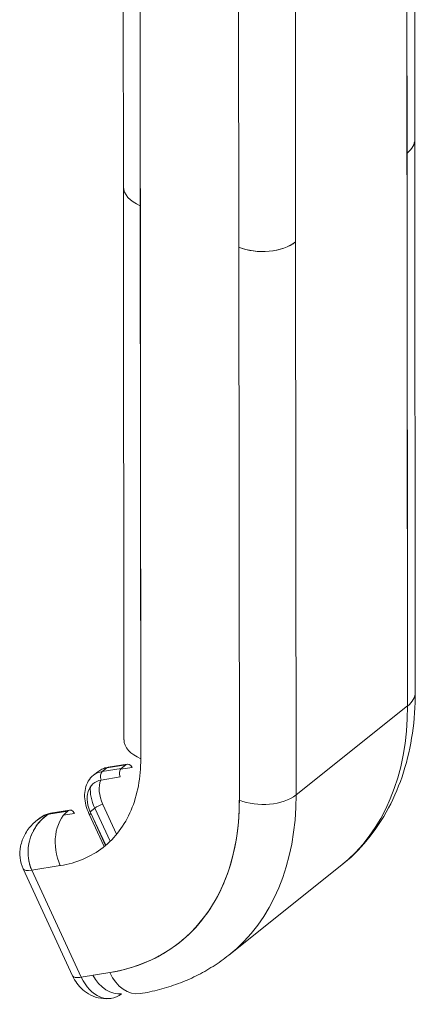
# Model space of a CAD drawing. Header units: inches. Extents: x 14 to 423, y 12 to 263.
# Tile 114 of 124: x 406.777 to 407.632, y 190.412 to 192.537. Entities that reach past the tile are written whole.
import ezdxf

# ---------------------------------------------------------------- set-up
doc = ezdxf.new("R2010")
doc.units = ezdxf.units.IN
doc.header["$LTSCALE"] = 26
doc.header["$MEASUREMENT"] = 0
doc.layers.add('Visible (ANSI)', color=7, linetype='Continuous', lineweight=5)

msp = doc.modelspace()

# ---------------------------------------------------------------- linework, layer by layer
at = {"layer": 'Visible (ANSI)'}
for p, q in [((407.6305, 192.2786), (407.63, 192.8397)), ((407.6132, 192.81), (407.6149, 191.0557)), ((407.6138, 192.2488), (407.6132, 192.81)), ((407.0014, 192.1761), (407.0009, 192.7372)), ((407.0387, 190.942), (407.0371, 192.6964)), ((407.0371, 192.6964), (407.0376, 192.1351)), ((407.3726, 192.6184), (407.3731, 192.0571)), ((407.2505, 192.0458), (407.25, 192.6071)), ((407.0374, 192.3526), (407.0374, 192.3526)), ((407.0374, 192.3407), (407.0374, 192.3407)), ((407.6305, 192.2783), (407.6316, 191.0855)), ((407.6149, 191.0557), (407.6138, 192.2488)), ((407.0014, 192.176), (407.0025, 190.983)), ((407.0376, 192.1351), (407.0387, 190.942)), ((407.2516, 190.8527), (407.2505, 192.0458)), ((407.2505, 192.0458), (407.2516, 190.8527)), ((407.3731, 192.0571), (407.3742, 190.864)), ((407.3742, 190.864), (407.3731, 192.0571)), ((407.6149, 191.0557), (407.3742, 190.864)), ((407.3742, 190.864), (407.6149, 191.0557)), ((406.9367, 190.9064), (406.9461, 190.9139)), ((406.9653, 190.9221), (406.9556, 190.9144)), ((406.9556, 190.9144), (406.9653, 190.9221)), ((406.9556, 190.9144), (406.9966, 190.9211)), ((406.9966, 190.9211), (406.9556, 190.9144)), ((406.9653, 190.9221), (407.0062, 190.9288)), ((407.0062, 190.9288), (406.9653, 190.9221)), ((407.0096, 190.9303), (406.9686, 190.9236)), ((406.9947, 190.9191), (407.0199, 190.9232)), ((407.0062, 190.9288), (406.9966, 190.9211)), ((406.9941, 190.9026), (406.9531, 190.896)), ((406.8401, 190.8224), (406.8811, 190.8291)), ((406.8811, 190.8291), (406.8401, 190.8224)), ((406.8406, 190.8229), (406.8816, 190.8295)), ((406.8816, 190.8295), (406.8406, 190.8229)), ((406.844, 190.8244), (406.8849, 190.831)), ((406.8816, 190.8295), (406.8811, 190.8291)), ((406.9297, 190.8276), (406.9394, 190.8352)), ((406.9632, 190.7553), (406.9297, 190.8276)), ((406.9394, 190.8352), (406.9724, 190.7637)), ((406.9867, 190.7791), (406.9571, 190.8432)), ((406.8215, 190.8146), (406.8153, 190.8097)), ((406.8406, 190.8229), (406.8401, 190.8224)), ((406.8401, 190.8224), (406.8406, 190.8229)), ((406.8721, 190.8201), (406.8952, 190.8239)), ((406.9269, 190.8234), (406.9597, 190.7524)), ((406.9313, 190.8227), (406.9627, 190.7548)), ((406.7849, 190.704), (406.8915, 190.4733)), ((406.8036, 190.7011), (406.865, 190.7112)), ((406.865, 190.7112), (406.8036, 190.7011)), ((406.8036, 190.7011), (406.9102, 190.4705)), ((406.9102, 190.4705), (406.8036, 190.7011)), ((407.2289, 190.5181), (407.4696, 190.7098)), ((406.9717, 190.4805), (406.9102, 190.4705))]:
    msp.add_line(p, q, dxfattribs=at)
for centre, major_axis, ratio, start_param, end_param in [((407.0299, 192.3561), (-0.0146, 0), 0.578202, 4.172259, 4.17229), ((407.0299, 192.3561), (0.0146, 0), 0.578202, 1.030667, 1.030697), ((407.0471, 192.334), (-0.0091, 0.0114), 0.659824, 1.304178, 1.304235), ((407.0471, 192.334), (0.0091, -0.0114), 0.659826, 4.44577, 4.445827), ((407.0299, 192.2964), (0.0146, 0), 0.578149, 1.030694, 1.030725), ((407.0299, 192.2964), (-0.0146, 0), 0.578149, 4.172287, 4.172317), ((407.5428, 192.2785), (0.0877, 0.0001), 0.578172, 0.628855, 0.628889), ((407.5428, 192.2785), (-0.0877, -0.0001), 0.578105, 3.770532, 3.770544), ((407.5428, 192.2785), (0.0877, 0.0001), 0.578191, 5.654353, 6.283185), ((407.5428, 192.2785), (0.0877, 0.0001), 0.578191, 5.654337, 6.283177), ((407.0892, 192.1762), (-0.0877, -0.0001), 0.578191, 0, 0.94193), ((407.0892, 192.1762), (-0.0877, -0.0001), 0.578191, 6.283174, 7.225133), ((407.3021, 192.0869), (-0.0877, -0.0001), 0.578191, 0.941957, 2.512728), ((407.3021, 192.0869), (0.0877, 0.0001), 0.578191, 4.08354, 5.654337), ((407.5439, 191.0854), (0.0877, 0.0001), 0.578191, 5.654337, 6.283185), ((407.5439, 191.0854), (0.0877, 0.0001), 0.578191, 5.654337, 6.283183), ((406.9831, 191.3207), (0.4865, -0.6109), 0.659824, 0, 0.692795), ((406.9831, 191.3207), (0.4865, -0.6109), 0.659824, 0, 0.692795), ((407.0903, 190.9831), (-0.0877, -0.0001), 0.578191, 0, 0.941948), ((407.0118, 190.9167), (-0.0022, 0.0136), 0.704722, 5.088755, 6.659551), ((406.9912, 190.8376), (-0.0547, 0.0686), 0.659824, 5.928782, 6.283185), ((406.9912, 190.8376), (-0.0547, 0.0686), 0.659824, 5.92881, 6.283185), ((407.0008, 190.8452), (-0.0547, 0.0686), 0.659824, 5.92881, 6.283185), ((407.0008, 190.8452), (-0.0547, 0.0686), 0.659824, 5.928782, 6.283185), ((406.9612, 190.9024), (-0.0022, 0.0136), 0.704722, 0.376366, 1.947162), ((406.9612, 190.9024), (-0.0022, 0.0136), 0.704722, 0.376366, 1.947162), ((406.9708, 190.9101), (-0.0022, 0.0136), 0.704722, 0, 0.376366), ((406.9708, 190.9101), (-0.0022, 0.0136), 0.704722, 0, 0.376366), ((407.0022, 190.9091), (-0.0022, 0.0136), 0.704722, 0.376366, 1.947162), ((406.9831, 190.8311), (-0.0461, 0.0579), 0.659824, 5.928782, 7.499579), ((407.0089, 190.8517), (-0.0461, 0.0579), 0.659824, 0.34436, 1.216393), ((407.0008, 190.8452), (-0.0547, 0.0686), 0.659824, 0.600163, 1.216393), ((407.0008, 190.8452), (0.0547, -0.0686), 0.659824, 3.741781, 4.357986), ((406.6908, 191.0879), (0.4318, -0.5422), 0.659824, 5.928782, 6.97598), ((406.7424, 191.129), (0.4865, -0.6109), 0.659824, 0, 0.692794), ((406.7424, 191.129), (0.4865, -0.6109), 0.659824, 0, 0.692795), ((407.3032, 190.8938), (-0.0877, -0.0001), 0.578191, 0.941948, 2.512744), ((407.3032, 190.8938), (0.0877, 0.0001), 0.578191, 4.083543, 5.654337), ((406.9166, 190.7522), (-0.0141, 0.0866), 0.704722, 0.376366, 1.947162), ((406.8872, 190.8175), (-0.0022, 0.0136), 0.704722, 5.088755, 6.659551), ((406.9912, 190.8376), (-0.0547, 0.0686), 0.659824, 1.116397, 1.216393), ((406.9912, 190.8376), (0.0547, -0.0686), 0.659824, 4.25799, 4.357986), ((406.9394, 190.8291), (-0.0125, -0.0058), 0.260766, 5.464895, 5.517737), ((406.9394, 190.8291), (0.0125, 0.0058), 0.260766, 2.323303, 2.376144), ((406.949, 190.8368), (0.0125, 0.0058), 0.260766, 0.752506, 2.32324), ((406.949, 190.8368), (-0.0125, -0.0058), 0.260766, 3.894099, 5.464833), ((406.8762, 190.746), (-0.0547, 0.0686), 0.659825, 0.060287, 0.060298), ((406.8762, 190.746), (-0.0547, 0.0686), 0.659824, 5.92881, 6.283185), ((406.8762, 190.746), (-0.0547, 0.0686), 0.659824, 5.928782, 6.283185), ((406.8462, 190.8108), (-0.0022, 0.0136), 0.704722, 0, 0.376366), ((406.8462, 190.8108), (-0.0022, 0.0136), 0.704722, 0, 0.376366), ((406.9394, 190.8291), (-0.0125, -0.0058), 0.260766, 0, 0.752506), ((406.9394, 190.8291), (-0.0125, -0.0058), 0.260766, 0, 0.752506), ((406.838, 190.7285), (-0.0531, -0.0245), 0.260778, 5.465786, 5.465835), ((406.838, 190.7285), (-0.0531, -0.0245), 0.260766, 6.283075, 7.035692), ((406.838, 190.7285), (0.0531, 0.0245), 0.260768, 3.141626, 3.893952), ((406.9446, 190.4979), (-0.0531, -0.0245), 0.260766, 0, 0.752506), ((406.9618, 190.5116), (0.0141, -0.0866), 0.704711, 5.08893, 6.659302), ((406.9737, 190.4859), (0.0364, -0.0458), 0.659825, 4.450883, 5.928811), ((407.0233, 190.5216), (0.0141, -0.0866), 0.704722, 5.088758, 6.283185)]:
    msp.add_ellipse(centre, major_axis=major_axis, ratio=ratio, start_param=start_param, end_param=end_param, dxfattribs=at)
for points in [[(407.0374, 192.3568), (407.0374, 192.3568), (407.0374, 192.3568), (407.0374, 192.3568)], [(406.797, 190.722), (406.797, 190.722), (406.797, 190.722), (406.797, 190.722)], [(406.9015, 190.4894), (406.9015, 190.4894), (406.9015, 190.4894), (406.9015, 190.4894)]]:
    msp.add_open_spline(points, degree=3, dxfattribs=at)
for points, knots in [([(407.4696, 190.7098), (407.4909, 190.7268), (407.5104, 190.746), (407.5453, 190.7883), (407.5606, 190.8112), (407.5868, 190.8601), (407.5976, 190.886), (407.6148, 190.94), (407.6212, 190.9681), (407.6296, 191.0257), (407.6316, 191.0554), (407.6316, 191.0855)], [5.5903908, 5.5903908, 5.5903908, 5.5903908, 5.7289497, 5.7289497, 5.8675086, 5.8675086, 6.0060675, 6.0060675, 6.1446264, 6.1446264, 6.2831853, 6.2831853, 6.2831853, 6.2831853]), ([(406.865, 190.7112), (406.8826, 190.714), (406.899, 190.7187), (406.9145, 190.7253), (406.9299, 190.7319), (406.9444, 190.7404), (406.9574, 190.7506), (406.9705, 190.7608), (406.9821, 190.7727), (406.9923, 190.7862), (407.0024, 190.7996), (407.011, 190.8146), (407.0179, 190.831), (407.0248, 190.8473), (407.03, 190.865), (407.0335, 190.8836), (407.037, 190.9022), (407.0387, 190.9216), (407.0387, 190.942)], [0, 0, 0, 0, 0.166667, 0.166667, 0.166667, 0.333333, 0.333333, 0.333333, 0.5, 0.5, 0.5, 0.666667, 0.666667, 0.666667, 0.833333, 0.833333, 0.833333, 1, 1, 1, 1]), ([(406.9461, 190.9139), (406.9474, 190.9149), (406.9488, 190.9158), (406.9516, 190.9176), (406.953, 190.9184), (406.9559, 190.9199), (406.9575, 190.9205), (406.9606, 190.9217), (406.9621, 190.9222), (406.9653, 190.923), (406.967, 190.9234), (406.9686, 190.9236)], [3.8343872, 3.8343872, 3.8343872, 3.8343872, 3.9052678, 3.9052678, 3.9761484, 3.9761484, 4.047029, 4.047029, 4.1179096, 4.1179096, 4.1887902, 4.1887902, 4.1887902, 4.1887902]), ([(406.9269, 190.8234), (406.9241, 190.8293), (406.9219, 190.8354), (406.9188, 190.8477), (406.9178, 190.8539), (406.9174, 190.8659), (406.9179, 190.8719), (406.9204, 190.8832), (406.9225, 190.8886), (406.9283, 190.8983), (406.9321, 190.9027), (406.9365, 190.9062)], [2.617994, 2.617994, 2.617994, 2.617994, 2.861273, 2.861273, 3.104551, 3.104551, 3.34783, 3.34783, 3.591109, 3.591109, 3.834387, 3.834387, 3.834387, 3.834387]), ([(407.2516, 190.8527), (407.2516, 190.8196), (407.2489, 190.7883), (407.2433, 190.7583), (407.2376, 190.7284), (407.2292, 190.6999), (407.218, 190.6735), (407.2069, 190.6472), (407.193, 190.6231), (407.1767, 190.6014), (407.1604, 190.5797), (407.1417, 190.5605), (407.1207, 190.5441), (407.0996, 190.5277), (407.0764, 190.514), (407.0515, 190.5034), (407.0265, 190.4927), (407, 190.4851), (406.9717, 190.4805)], [0, 0, 0, 0, 0.166667, 0.166667, 0.166667, 0.333333, 0.333333, 0.333333, 0.5, 0.5, 0.5, 0.666667, 0.666667, 0.666667, 0.833333, 0.833333, 0.833333, 1, 1, 1, 1]), ([(406.7849, 190.704), (406.7814, 190.7116), (406.7791, 190.72), (406.7773, 190.7366), (406.7777, 190.7451), (406.781, 190.7618), (406.7841, 190.7701), (406.7927, 190.786), (406.7984, 190.7937), (406.8082, 190.8037), (406.8115, 190.8067), (406.8151, 190.8095)], [0, 0, 0, 0, 0.0867025, 0.0867025, 0.1720453, 0.1720453, 0.2613915, 0.2613915, 0.3582307, 0.3582307, 0.4044559, 0.4044559, 0.4044559, 0.4044559]), ([(406.8036, 190.7011), (406.8006, 190.7075), (406.7984, 190.7144), (406.797, 190.7217), (406.7956, 190.729), (406.7951, 190.7366), (406.7954, 190.7442), (406.7957, 190.7518), (406.797, 190.7594), (406.7991, 190.767), (406.8012, 190.7745), (406.8044, 190.7819), (406.8082, 190.7888), (406.8121, 190.7957), (406.8167, 190.8021), (406.8221, 190.8078), (406.8274, 190.8134), (406.8335, 190.8184), (406.8401, 190.8224)], [0, 0, 0, 0, 0.1666667, 0.1666667, 0.1666667, 0.3333333, 0.3333333, 0.3333333, 0.5, 0.5, 0.5, 0.6666667, 0.6666667, 0.6666667, 0.8333333, 0.8333333, 0.8333333, 1, 1, 1, 1]), ([(406.8401, 190.8224), (406.8383, 190.8214), (406.8366, 190.8202), (406.8349, 190.819), (406.833, 190.8177), (406.8312, 190.8163), (406.8295, 190.8148), (406.8276, 190.8132), (406.8258, 190.8115), (406.824, 190.8097), (406.8231, 190.8088), (406.8222, 190.8079), (406.8213, 190.8069), (406.8203, 190.8058), (406.8193, 190.8046), (406.8183, 190.8035), (406.8163, 190.801), (406.8144, 190.7985), (406.8125, 190.7958), (406.8106, 190.7929), (406.8088, 190.7899), (406.8072, 190.7869), (406.8071, 190.7867), (406.807, 190.7865), (406.8069, 190.7864), (406.805, 190.7828), (406.8033, 190.779), (406.8018, 190.7752), (406.8004, 190.7714), (406.7992, 190.7676), (406.7982, 190.7637), (406.7981, 190.7631), (406.798, 190.7626), (406.7978, 190.762), (406.7966, 190.7568), (406.7959, 190.7516), (406.7955, 190.7464), (406.7954, 190.7443), (406.7953, 190.7421), (406.7953, 190.74), (406.7953, 190.7361), (406.7955, 190.7322), (406.796, 190.7285), (406.7964, 190.7251), (406.7969, 190.7218), (406.7976, 190.7187), (406.7984, 190.7156), (406.7992, 190.7126), (406.8002, 190.7098), (406.8012, 190.7067), (406.8024, 190.7039), (406.8036, 190.7012)], [0, 0, 0, 0, 0.042575, 0.042575, 0.042575, 0.089021, 0.089021, 0.089021, 0.140441, 0.140441, 0.140441, 0.166667, 0.166667, 0.166667, 0.198054, 0.198054, 0.198054, 0.263294, 0.263294, 0.263294, 0.333333, 0.333333, 0.333333, 0.337089, 0.337089, 0.337089, 0.419118, 0.419118, 0.419118, 0.5, 0.5, 0.5, 0.511556, 0.511556, 0.511556, 0.620733, 0.620733, 0.620733, 0.666667, 0.666667, 0.666667, 0.753268, 0.753268, 0.753268, 0.833333, 0.833333, 0.833333, 0.914298, 0.914298, 0.914298, 1, 1, 1, 1]), ([(406.8401, 190.8224), (406.833, 190.8203), (406.8264, 190.8172), (406.8205, 190.8134), (406.8186, 190.8121), (406.8168, 190.8108), (406.8151, 190.8095)], [0.0000173, 0.0000173, 0.0000173, 0.0000173, 0.1666667, 0.1666667, 0.1666667, 0.2188756, 0.2188756, 0.2188756, 0.2188756]), ([(406.8151, 190.8095), (406.8154, 190.8097), (406.8157, 190.81), (406.816, 190.8102), (406.8174, 190.8113), (406.8189, 190.8123), (406.8204, 190.8133), (406.8211, 190.8138), (406.8217, 190.8142), (406.8224, 190.8146), (406.8244, 190.8158), (406.8264, 190.8169), (406.8285, 190.8179), (406.8305, 190.8189), (406.8324, 190.8197), (406.8344, 190.8205), (406.8363, 190.8212), (406.8382, 190.8219), (406.8401, 190.8224)], [0.7816045, 0.7816045, 0.7816045, 0.7816045, 0.7909989, 0.7909989, 0.7909989, 0.8333333, 0.8333333, 0.8333333, 0.8512295, 0.8512295, 0.8512295, 0.9053658, 0.9053658, 0.9053658, 0.9545679, 0.9545679, 0.9545679, 1, 1, 1, 1]), ([(406.844, 190.8244), (406.8423, 190.8241), (406.8407, 190.8238), (406.8375, 190.8229), (406.8359, 190.8224), (406.8328, 190.8213), (406.8313, 190.8206), (406.8284, 190.8192), (406.8269, 190.8183), (406.8241, 190.8166), (406.8228, 190.8156), (406.8215, 190.8146)], [2.0943951, 2.0943951, 2.0943951, 2.0943951, 2.1652757, 2.1652757, 2.2361563, 2.2361563, 2.3070369, 2.3070369, 2.3779175, 2.3779175, 2.4487981, 2.4487981, 2.4487981, 2.4487981]), ([(407.0374, 190.435), (407.0515, 190.4373), (407.0655, 190.4402), (407.0929, 190.4474), (407.1064, 190.4517), (407.1328, 190.4615), (407.1457, 190.4671), (407.1708, 190.4795), (407.183, 190.4864), (407.2066, 190.5013), (407.218, 190.5094), (407.2289, 190.5181)], [5.2359878, 5.2359878, 5.2359878, 5.2359878, 5.3068684, 5.3068684, 5.377749, 5.377749, 5.4486296, 5.4486296, 5.5195102, 5.5195102, 5.5903908, 5.5903908, 5.5903908, 5.5903908]), ([(406.8915, 190.4733), (406.8918, 190.4728), (406.8922, 190.4722), (406.8927, 190.4718), (406.8941, 190.4707), (406.8963, 190.47), (406.8993, 190.4698), (406.9022, 190.4696), (406.906, 190.4698), (406.9102, 190.4705)], [0.5207264, 0.5207264, 0.5207264, 0.5207264, 0.6, 0.6, 0.6, 0.8, 0.8, 0.8, 1, 1, 1, 1]), ([(406.9759, 190.425), (406.9681, 190.4237), (406.9601, 190.4237), (406.9446, 190.4262), (406.9373, 190.4287), (406.9242, 190.4352), (406.9185, 190.4392), (406.9086, 190.4479), (406.9044, 190.4526), (406.8972, 190.4624), (406.8943, 190.4675), (406.8917, 190.4729), (406.8916, 190.4731), (406.8915, 190.4733)], [1.946023, 1.946023, 1.946023, 1.946023, 2.176013, 2.176013, 2.414862, 2.414862, 2.653711, 2.653711, 2.89256, 2.89256, 3.131409, 3.131409, 3.140267, 3.140267, 3.140267, 3.140267])]:
    msp.add_open_spline(points, degree=3, knots=knots, dxfattribs=at)

doc.saveas('drawing.dxf')
